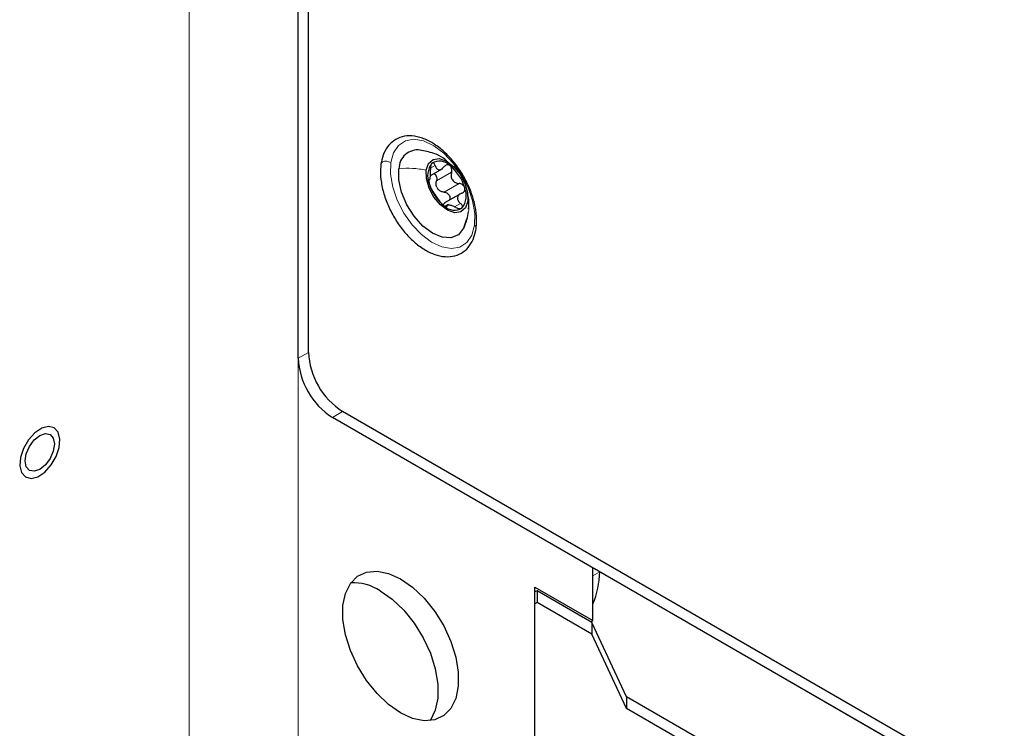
# Model space of a CAD drawing. Header units: millimetres. Extents: x 5 to 418, y 2 to 292.
# Tile 17 of 30: x 362 to 382, y 128 to 143. Entities that reach past the tile are written whole.
import ezdxf

# ---------------------------------------------------------------- set-up
doc = ezdxf.new("R2010")
doc.units = ezdxf.units.MM

msp = doc.modelspace()

# ---------------------------------------------------------------- linework, layer by layer
at = {"color": 7, "linetype": 'Continuous', "lineweight": 18}
for p, q in [((365.3952, 229.6198), (365.3952, 126.7357)), ((367.6579, 126.7357), (367.6579, 229.6198)), ((370.4001, 139.9821), (370.4959, 140.0374)), ((370.5247, 139.7215), (370.8358, 139.9011)), ((370.3647, 139.7362), (370.3709, 139.7398)), ((370.6827, 139.4858), (370.9938, 139.6654)), ((370.8963, 139.1816), (371.0213, 139.2538)), ((367.87, 136.1667), (367.6579, 136.0442)), ((368.5771, 134.942), (368.365, 134.8195)), ((373.7673, 131.5375), (373.9087, 131.6192)), ((390.8924, 121.8147), (373.9087, 131.6192))]:
    msp.add_line(p, q, dxfattribs=at)
at = {"color": 7, "linetype": 'Continuous', "lineweight": 25}
for p, q in [((367.6579, 136.0442), (367.6579, 220.3112)), ((367.87, 136.1667), (367.87, 220.4337)), ((370.3987, 139.8323), (370.6531, 139.9792)), ((371.0327, 139.4602), (370.6885, 139.2616)), ((370.7696, 139.2284), (370.7022, 139.1895)), ((390.4975, 122.2876), (368.5771, 134.942)), ((390.2853, 122.1652), (368.365, 134.8195)), ((373.7673, 130.6067), (373.7673, 131.7008)), ((372.5652, 131.3006), (373.7673, 130.6067)), ((372.5652, 128.1456), (372.5652, 131.3006)), ((372.6077, 131.2271), (372.5652, 131.2026)), ((372.6077, 131.2271), (372.6077, 130.9822)), ((373.7459, 130.57), (372.6077, 131.2271)), ((372.6077, 130.9822), (372.5652, 130.9577)), ((373.7459, 130.325), (372.6077, 130.9822)), ((373.7249, 130.5822), (373.7673, 130.6067)), ((373.7459, 130.57), (373.7459, 130.325)), ((374.4603, 129.031), (373.7459, 130.57)), ((374.4603, 128.786), (373.7459, 130.325)), ((374.4603, 129.031), (374.4603, 128.786)), ((389.3095, 120.4587), (374.4603, 129.031)), ((389.3095, 120.2137), (374.4603, 128.786))]:
    msp.add_line(p, q, dxfattribs=at)
at = {"color": 7, "linetype": 'Continuous', "lineweight": 18, "flags": 128}
for points in [[(369.5764, 140.0976), (369.6322, 140.3009), (369.7351, 140.4546), (369.8793, 140.55), (370.0562, 140.5814), (370.2557, 140.547), (370.4661, 140.4488), (370.6752, 140.2925), (370.8709, 140.0873), (371.0418, 139.8449), (371.1779, 139.5796), (371.2713, 139.3067), (371.3167, 139.0421), (371.3114, 138.8012)], [(371.3114, 138.8012), (371.2556, 138.5979), (371.1527, 138.4442), (371.0086, 138.3488), (370.8316, 138.3174), (370.6321, 138.3518), (370.4217, 138.45), (370.2126, 138.6063), (370.0169, 138.8116), (369.8461, 139.0539), (369.7099, 139.3192), (369.6165, 139.5921), (369.5711, 139.8567), (369.5764, 140.0976)]]:
    msp.add_lwpolyline(points, dxfattribs=at)
at = {"color": 7, "linetype": 'Continuous', "lineweight": 25, "flags": 128}
for points in [[(370.31, 139.9429), (370.3576, 140.0811), (370.4515, 140.1639), (370.5804, 140.1811), (370.7285, 140.1308), (370.8782, 140.0189), (371.0113, 139.8591), (371.1118, 139.6705), (371.1675, 139.4759), (371.1718, 139.2988)], [(371.1435, 138.9267), (371.0861, 138.737), (370.9768, 138.605), (370.8242, 138.5415), (370.6409, 138.5515), (370.4416, 138.6342), (370.2424, 138.783), (370.0596, 138.9858), (369.908, 139.2261), (369.7997, 139.4846), (369.7437, 139.7401), (369.7443, 139.9722)], [(371.1718, 139.2988), (371.1241, 139.1606), (371.0302, 139.0778), (370.9014, 139.0606), (370.7533, 139.1109), (370.6036, 139.2228), (370.4705, 139.3826), (370.37, 139.5712), (370.3143, 139.7658), (370.31, 139.9429)], [(362.3381, 134.5957), (362.1937, 134.4992), (362.0618, 134.3537), (361.9585, 134.1768), (361.896, 133.9898), (361.8821, 133.8152), (361.9184, 133.6741), (362.0004, 133.5836), (362.1183, 133.5545), (362.2579, 133.5903), (362.4024, 133.6868), (362.5342, 133.8323), (362.6376, 134.0092), (362.7, 134.1962), (362.714, 134.3708), (362.6777, 134.5118), (362.5957, 134.6024), (362.4777, 134.6315), (362.3381, 134.5957)], [(362.5789, 134.3895), (362.6021, 134.2685), (362.5789, 134.1208), (362.513, 133.9688), (362.4144, 133.8358), (362.298, 133.7419), (362.1817, 133.7014), (362.083, 133.7206), (362.0171, 133.7965), (361.994, 133.9175), (362.0171, 134.0652), (362.083, 134.2172), (362.1817, 134.3502), (362.298, 134.4441), (362.4144, 134.4846), (362.513, 134.4654), (362.5789, 134.3895)], [(369.5293, 131.5858), (369.7792, 131.4718), (370.0292, 131.2972), (370.2682, 131.0695), (370.4858, 130.7988), (370.6725, 130.4968), (370.8203, 130.1768), (370.9225, 129.8527), (370.9747, 129.5386), (370.9747, 129.2484), (370.9225, 128.9948), (370.8203, 128.7887), (370.6725, 128.6392), (370.4858, 128.5528), (370.2682, 128.5333), (370.0292, 128.5816), (369.7792, 128.6956), (369.5293, 128.8702), (369.2903, 129.0978), (369.0727, 129.3686), (368.8859, 129.6706), (368.7382, 129.9906), (368.636, 130.3147), (368.5837, 130.6287), (368.5837, 130.9189), (368.636, 131.1726), (368.7382, 131.3787), (368.8859, 131.5282), (369.0727, 131.6146), (369.2903, 131.6341), (369.5293, 131.5858)], [(369.355, 131.2269), (369.6049, 131.0523), (369.8439, 130.8246), (370.0615, 130.5539), (370.2483, 130.2519), (370.396, 129.9319), (370.4982, 129.6077), (370.5505, 129.2937), (370.5505, 129.0035), (370.4982, 128.7498), (370.396, 128.5437), (370.3901, 128.5355)]]:
    msp.add_lwpolyline(points, dxfattribs=at)
at = {"color": 7, "linetype": 'Continuous', "lineweight": 25}
for centre, radius, start, end in [((370.1371, 139.9689), 0.3927, 82.5906, 179.52415), ((370.7526, 139.8261), 0.4127, 141.32924, 203.00364), ((370.5875, 139.8362), 0.2934, 43.99984, 122.37665), ((370.2364, 139.3275), 0.9075, 15.94958, 51.72609), ((371.2454, 139.9142), 0.9075, 195.94949, 231.72618), ((370.8211, 139.747), 0.3331, 208.13118, 219.54528), ((370.7292, 139.4156), 0.4126, 321.32873, 23.00394), ((370.8943, 139.4055), 0.2933, 223.99947, 302.37699), ((369.4053, 136.2366), 1.5368, 182.60552, 237.39452), ((369.1931, 136.1141), 1.5368, 182.60541, 237.39463), ((372.0564, 131.6597), 1.8528, 337.4329, 358.74524), ((368.8068, 130.3805), 1.0083, 57.07034, 93.56883)]:
    msp.add_arc(centre, radius, start, end, dxfattribs=at)
for points, knots in [([(371.3454, 138.7359), (371.3496, 138.7782), (371.3624, 138.9052), (371.3434, 139.1253), (371.2799, 139.3911), (371.1746, 139.657), (371.0338, 139.9114), (370.8631, 140.1434), (370.6696, 140.343), (370.4601, 140.5013), (370.2416, 140.6103), (370.0216, 140.6611), (369.8129, 140.6453), (369.6336, 140.5628), (369.498, 140.4256), (369.4089, 140.2541), (369.3847, 140.1277), (369.3727, 140.065)], [0, 0, 0, 0, 0.0364491, 0.1094135, 0.1879683, 0.2701906, 0.3538661, 0.4366989, 0.5164819, 0.5915054, 0.6608371, 0.7244605, 0.7828165, 0.8370413, 0.8899979, 0.9454379, 1, 1, 1, 1]), ([(370.7731, 140.0961), (370.7388, 140.1293), (370.6507, 140.2145), (370.4456, 140.3069), (370.2761, 140.3403), (370.1797, 140.3593)], [0, 0, 0, 0, 0.2159258, 0.5537877, 1, 1, 1, 1]), ([(369.3727, 140.065), (369.3685, 140.0227), (369.3557, 139.8956), (369.3747, 139.6755), (369.4382, 139.4098), (369.5435, 139.1439), (369.6844, 138.8895), (369.855, 138.6575), (370.0485, 138.4579), (370.258, 138.2995), (370.4765, 138.1905), (370.6965, 138.1397), (370.9052, 138.1555), (371.0845, 138.2381), (371.2202, 138.3752), (371.3092, 138.5467), (371.3334, 138.6731), (371.3454, 138.7359)], [0, 0, 0, 0, 0.0364491, 0.1094136, 0.187968, 0.2701903, 0.3538658, 0.4366991, 0.5164817, 0.5915057, 0.660837, 0.7244605, 0.7828165, 0.8370415, 0.8899979, 0.9454379, 1, 1, 1, 1]), ([(370.4304, 140.0839), (370.4248, 140.0769), (370.4121, 140.0611), (370.4038, 140.0287), (370.3989, 139.992), (370.3998, 139.9662), (370.4003, 139.9531)], [0, 0, 0, 0, 0.193677, 0.4385014, 0.7149058, 1, 1, 1, 1]), ([(370.4959, 140.0374), (370.4924, 140.0473), (370.4861, 140.065), (370.4706, 140.0856), (370.4483, 140.0952), (370.4364, 140.0877), (370.4304, 140.0839)], [0, 0, 0, 0, 0.3234989, 0.585523, 0.7916609, 1, 1, 1, 1]), ([(370.7986, 140.04), (370.7889, 140.0456), (370.7701, 140.0565), (370.7364, 140.0551), (370.706, 140.0407), (370.6911, 140.0238), (370.6833, 140.0151)], [0, 0, 0, 0, 0.2500905, 0.4890425, 0.7351588, 1, 1, 1, 1]), ([(370.3709, 139.7398), (370.3762, 139.7425), (370.3873, 139.7483), (370.3903, 139.771), (370.3957, 139.7968), (370.3988, 139.8311), (370.4026, 139.8839), (370.4012, 139.9252), (370.4003, 139.9531)], [0, 0, 0, 0, 0.07583489, 0.16052723, 0.2838928, 0.44213082, 0.62227859, 1, 1, 1, 1]), ([(370.465, 139.8706), (370.4728, 139.8677), (370.4917, 139.8607), (370.5133, 139.8341), (370.5279, 139.7992), (370.5327, 139.7599), (370.5273, 139.7343), (370.5247, 139.7215)], [0, 0, 0, 0, 0.1381967, 0.3400833, 0.5570746, 0.7789634, 1, 1, 1, 1]), ([(370.4959, 140.0374), (370.5034, 140.0165), (370.5142, 139.9864), (370.5446, 139.9584), (370.5719, 139.9486), (370.6019, 139.9519), (370.6433, 139.9702), (370.667, 139.9967), (370.6833, 140.0151)], [0, 0, 0, 0, 0.2572845, 0.368684, 0.4752035, 0.5885309, 0.714964, 1, 1, 1, 1]), ([(370.8358, 139.9011), (370.8385, 139.9139), (370.8438, 139.9394), (370.8389, 139.9783), (370.8252, 140.0144), (370.8072, 140.0316), (370.7986, 140.04)], [0, 0, 0, 0, 0.2556091, 0.5134537, 0.7649582, 1, 1, 1, 1]), ([(370.8358, 139.9011), (370.8305, 139.8737), (370.8224, 139.8323), (370.834, 139.7773), (370.8521, 139.7391), (370.8803, 139.708), (370.9261, 139.6769), (370.9669, 139.6699), (370.9938, 139.6654)], [0, 0, 0, 0, 0.2508571, 0.3778495, 0.5040837, 0.6299858, 0.7553688, 1, 1, 1, 1]), ([(370.3709, 139.7398), (370.3686, 139.7391), (370.3615, 139.7368), (370.3629, 139.7179), (370.3645, 139.6954), (370.3698, 139.676), (370.3728, 139.6648)], [0, 0, 0, 0, 0.0831196, 0.2622, 0.5754109, 1, 1, 1, 1]), ([(370.3728, 139.6648), (370.3767, 139.6525), (370.3843, 139.628), (370.3988, 139.5943), (370.4129, 139.5653), (370.4232, 139.5488), (370.4277, 139.5416)], [0, 0, 0, 0, 0.2861155, 0.5676753, 0.8120357, 1, 1, 1, 1]), ([(370.5274, 139.5899), (370.5215, 139.6118), (370.5098, 139.6554), (370.5197, 139.6995), (370.5247, 139.7215)], [0, 0, 0, 0, 0.5006317, 1, 1, 1, 1]), ([(371.109, 139.5769), (371.1042, 139.5887), (371.0944, 139.6128), (371.066, 139.6402), (371.0319, 139.6595), (371.0064, 139.6634), (370.9938, 139.6654)], [0, 0, 0, 0, 0.2474069, 0.5014494, 0.7534744, 1, 1, 1, 1]), ([(370.5857, 139.3058), (370.5729, 139.3242), (370.5523, 139.3534), (370.5233, 139.3937), (370.5001, 139.4273), (370.4783, 139.4606), (370.4547, 139.4989), (370.4379, 139.5255), (370.4277, 139.5416)], [0, 0, 0, 0, 0.2369901, 0.3777525, 0.5245715, 0.6681377, 0.798886, 1, 1, 1, 1]), ([(370.6827, 139.4858), (370.6611, 139.4888), (370.6173, 139.4949), (370.5821, 139.5215), (370.5643, 139.5349)], [0, 0, 0, 0, 0.4953435, 1, 1, 1, 1]), ([(370.6827, 139.4858), (370.6953, 139.4838), (370.7206, 139.4799), (370.7549, 139.4607), (370.7824, 139.4332), (370.7998, 139.3988), (370.8034, 139.3625), (370.795, 139.3313), (370.7817, 139.3177), (370.7764, 139.3123)], [0, 0, 0, 0, 0.15384, 0.3107878, 0.4697036, 0.6242206, 0.7699893, 0.908042, 1, 1, 1, 1]), ([(371.0506, 139.4671), (371.0286, 139.4568), (370.9964, 139.4416), (370.9681, 139.4048), (370.957, 139.3736), (370.9591, 139.3405), (370.9768, 139.2965), (371.0031, 139.2712), (371.0213, 139.2538)], [0, 0, 0, 0, 0.2586717, 0.3792793, 0.4942109, 0.6094979, 0.7312613, 1, 1, 1, 1]), ([(371.0506, 139.4671), (371.0611, 139.472), (371.0817, 139.4815), (371.1041, 139.508), (371.1153, 139.5418), (371.1111, 139.565), (371.109, 139.5769)], [0, 0, 0, 0, 0.2491155, 0.4917626, 0.7386659, 1, 1, 1, 1]), ([(371.1886, 139.1309), (371.1948, 139.1997), (371.2048, 139.3102), (371.1787, 139.4176), (371.1688, 139.4582)], [0, 0, 0, 0, 0.6218033, 1, 1, 1, 1]), ([(370.5857, 139.3058), (370.5916, 139.2975), (370.6045, 139.2793), (370.6277, 139.2525), (370.6538, 139.2255), (370.6736, 139.2095), (370.6832, 139.2017)], [0, 0, 0, 0, 0.2127586, 0.4673114, 0.7408211, 1, 1, 1, 1]), ([(370.6551, 139.2179), (370.6648, 139.2335), (370.679, 139.2567), (370.7032, 139.2681), (370.711, 139.2718)], [0, 0, 0, 0, 0.6748961, 1, 1, 1, 1]), ([(371.0513, 139.1578), (371.0559, 139.1639), (371.0656, 139.177), (371.0607, 139.2044), (371.0458, 139.2306), (371.0298, 139.2457), (371.0213, 139.2538)], [0, 0, 0, 0, 0.1962966, 0.4179287, 0.6875538, 1, 1, 1, 1]), ([(370.6832, 139.2017), (370.6916, 139.1961), (370.7056, 139.1867), (370.7229, 139.1775), (370.7398, 139.1796), (370.7387, 139.1878), (370.7382, 139.1919)], [0, 0, 0, 0, 0.4243397, 0.7046975, 0.8509028, 1, 1, 1, 1]), ([(370.9256, 139.1695), (370.9005, 139.1809), (370.864, 139.1975), (370.8155, 139.2112), (370.7848, 139.2174), (370.7623, 139.2187), (370.739, 139.2153), (370.7385, 139.2006), (370.7382, 139.1919)], [0, 0, 0, 0, 0.3872525, 0.5632268, 0.7115893, 0.8218016, 0.8942368, 1, 1, 1, 1]), ([(370.9256, 139.1695), (370.9375, 139.1641), (370.9604, 139.1536), (370.995, 139.1458), (371.0272, 139.1441), (371.0439, 139.1536), (371.0513, 139.1578)], [0, 0, 0, 0, 0.2947546, 0.5712453, 0.8092492, 1, 1, 1, 1]), ([(371.0958, 138.7567), (371.1178, 138.8115), (371.1599, 138.9162), (371.1788, 139.0275), (371.1879, 139.0807)], [0, 0, 0, 0, 0.5221265, 1, 1, 1, 1])]:
    msp.add_open_spline(points, degree=3, knots=knots, dxfattribs=at)
at = {"color": 7, "linetype": 'Continuous', "lineweight": 18}
for points, knots in [([(369.5764, 140.0976), (369.5639, 140.1051), (369.5379, 140.1207), (369.4926, 140.1294), (369.4475, 140.1277), (369.4089, 140.1145), (369.3802, 140.0926), (369.376, 140.0728), (369.3742, 140.0647)], [0, 0, 0, 0, 0.1841053, 0.38116, 0.574537, 0.7489588, 0.8972981, 1, 1, 1, 1]), ([(369.7443, 139.9722), (369.8384, 139.9782), (370.028, 139.9905), (370.2154, 139.9588), (370.31, 139.9429)], [0, 0, 0, 0, 0.4957071, 1, 1, 1, 1]), ([(371.1836, 139.0815), (371.1862, 139.0907), (371.2063, 139.1613), (371.1878, 139.2348), (371.1718, 139.2988)], [0, 0, 0, 0, 0.1299076, 1, 1, 1, 1]), ([(371.3114, 138.8012), (371.3206, 138.7928), (371.3376, 138.7773), (371.3491, 138.7505), (371.3447, 138.7383), (371.3439, 138.7362)], [0, 0, 0, 0, 0.49322237, 0.91357045, 1, 1, 1, 1])]:
    msp.add_open_spline(points, degree=3, knots=knots, dxfattribs=at)

doc.saveas('drawing.dxf')
